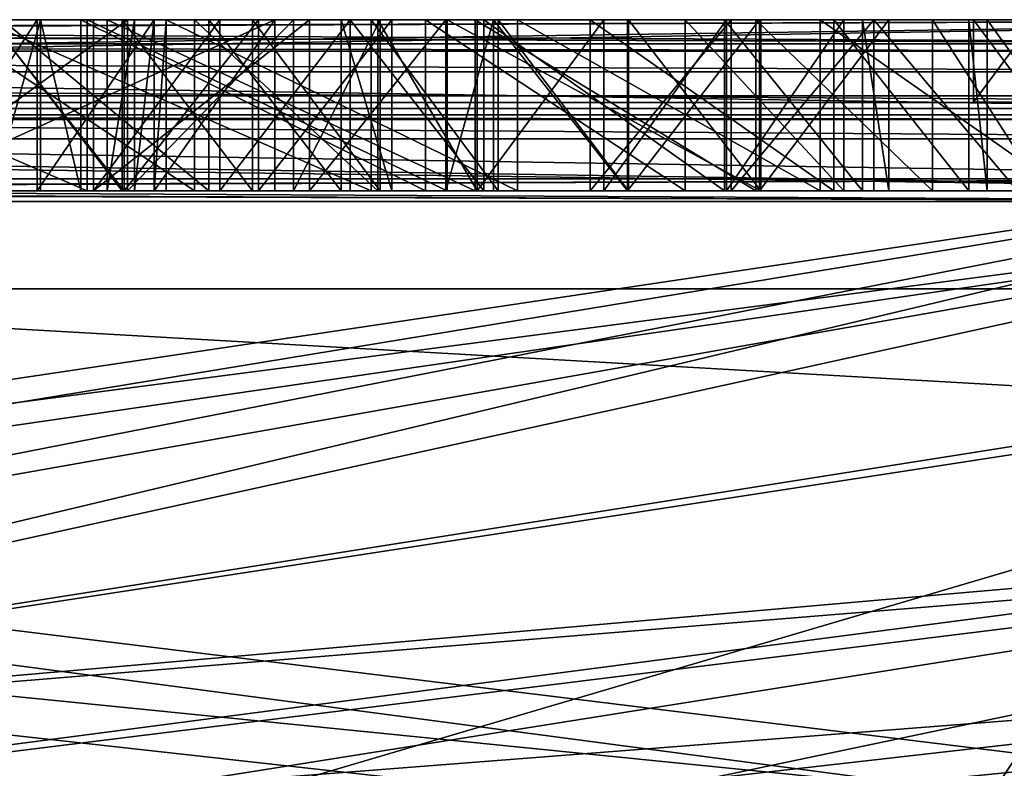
# Model space of a CAD drawing. Extents: x -3 to 104, y -79 to 161.
# Tile 196 of 203: x 66 to 82, y 150 to 161. Entities that reach past the tile are written whole.
import ezdxf

# ---------------------------------------------------------------- set-up
doc = ezdxf.new("R2010")
doc.units = 0
doc.header["$MEASUREMENT"] = 0

msp = doc.modelspace()

# ---------------------------------------------------------------- linework, layer by layer
for points in [[(93.349998, 159.899994, -76.900002), (-1.45, 161.399994, -76.900002), (102.050003, 161.399994, -76.900002)], [(7.25, 159.899994, -76.900002), (-1.45, 161.399994, -76.900002), (93.349998, 159.899994, -76.900002)], [(102.050003, 161.399994, -76.900002), (-1.45, 161.399994, -76.900002), (47.912498, 161.399994, -71.923897)], [(8.45, 160, 10.1), (92.150002, 160, 10.1), (92.050003, 161.399994, 10.1)], [(8.45, 160, 10.1), (92.050003, 161.399994, 10.1), (8.55, 161.399994, 10.1)], [(92.050003, 160.199997, 10.1), (8.5499, 160.199997, 10.1), (92.050003, 161.399994, 10.1)], [(92.050003, 161.399994, 10.1), (8.5499, 160.199997, 10.1), (8.5499, 161.399994, 10.1)], [(8.5499, 161.399994, 10.1), (49.610001, 161.251007, 27.200001), (92.050003, 161.399994, 10.1)], [(50.299999, 161.399994, 3), (8.55, 161.399994, 10.1), (92.050003, 161.399994, 10.1)], [(102.050003, 161.399994, -76.900002), (47.912498, 161.399994, -71.923897), (54.619301, 161.399994, -71.750397)], [(49.610001, 161.251007, 27.200001), (49.998199, 161.25, 27.271799), (92.050003, 161.399994, 10.1)], [(49.998199, 161.25, 27.271799), (50.276299, 161.248993, 27.453699), (92.050003, 161.399994, 10.1)], [(50.276299, 161.248993, 27.453699), (50.5131, 161.246002, 27.756901), (92.050003, 161.399994, 10.1)], [(54.458401, 161.399994, 2.7687), (50.299999, 161.399994, 3), (92.050003, 161.399994, 10.1)], [(50.5131, 161.246002, 27.756901), (50.610001, 161.242004, 28.200001), (92.050003, 161.399994, 10.1)], [(50.610001, 161.242004, 28.200001), (91.671097, 161.020996, 53.5131), (92.050003, 161.399994, 10.1)], [(84.1306, 161.399994, 6.0048), (54.458401, 161.399994, 2.7687), (92.050003, 161.399994, 10.1)], [(58.565601, 161.399994, 2.0777), (54.458401, 161.399994, 2.7687), (84.1306, 161.399994, 6.0048)], [(102.050003, 161.399994, -76.900002), (54.619301, 161.399994, -71.750397), (61.204601, 161.399994, -70.379501)], [(62.570801, 161.399994, 0.9355), (58.565601, 161.399994, 2.0777), (84.1306, 161.399994, 6.0048)], [(102.050003, 161.399994, -76.900002), (61.204601, 161.399994, -70.379501), (67.439003, 161.399994, -67.854301)], [(67.439003, 158.699997, -67.854301), (61.204601, 161.399994, -70.379501), (61.204601, 158.699997, -70.379501)], [(67.439003, 161.399994, -67.854301), (61.204601, 161.399994, -70.379501), (67.439003, 158.699997, -67.854301)], [(82.3908, 161.399994, 4.6174), (62.570801, 161.399994, 0.9355), (84.1306, 161.399994, 6.0048)], [(62.943401, 161.399994, -1.3022), (62.570801, 161.399994, 0.9355), (68.688698, 161.399994, -1.8181)], [(68.688698, 161.399994, -1.8181), (62.570801, 161.399994, 0.9355), (82.3908, 161.399994, 4.6174)], [(65.952301, 161.399994, -14.1548), (62.605202, 161.399994, -11.962), (66.703796, 161.399994, -12.0926)], [(62.605202, 161.399994, -11.962), (62.9594, 161.399994, -9.7729), (66.703796, 161.399994, -12.0926)], [(63.161301, 161.399994, -3.5603), (62.943401, 161.399994, -1.3022), (68.688698, 161.399994, -1.8181)], [(66.703796, 161.399994, -12.0926), (62.9594, 161.399994, -9.7729), (67.341003, 161.399994, -9.9923)], [(62.9594, 161.399994, -9.7729), (63.165798, 161.399994, -7.565), (67.341003, 161.399994, -9.9923)], [(68.497398, 161.399994, -4.0077), (63.161301, 161.399994, -3.5603), (68.688698, 161.399994, -1.8181)], [(63.223598, 161.399994, -5.828), (63.161301, 161.399994, -3.5603), (68.497398, 161.399994, -4.0077)], [(67.755898, 161.399994, -8.339), (63.165798, 161.399994, -7.565), (68.186203, 161.399994, -6.1836)], [(67.341003, 161.399994, -9.9923), (63.165798, 161.399994, -7.565), (67.755898, 161.399994, -8.339)], [(63.165798, 161.399994, -7.565), (63.223598, 161.399994, -5.828), (68.186203, 161.399994, -6.1836)], [(68.186203, 161.399994, -6.1836), (63.223598, 161.399994, -5.828), (68.497398, 161.399994, -4.0077)], [(68.077698, 161.399994, -21.625401), (64.369797, 161.399994, -17.652399), (69.133797, 161.399994, -20.3617)], [(64.369797, 161.399994, -17.652399), (65.088898, 161.399994, -16.172701), (69.133797, 161.399994, -20.3617)], [(64.369797, 161.399994, -17.652399), (68.077698, 161.399994, -21.625401), (64.369797, 158.699997, -17.652399)], [(64.369797, 158.699997, -17.652399), (68.077698, 161.399994, -21.625401), (68.077698, 158.699997, -21.625401)], [(64.442902, 161.399994, -60.7869), (70.401199, 161.399994, -56.567299), (65.756599, 161.399994, -61.889702)], [(70.401199, 158.699997, -56.567299), (70.401199, 161.399994, -56.567299), (64.442902, 158.699997, -60.7869)], [(70.401199, 161.399994, -56.567299), (64.442902, 161.399994, -60.7869), (64.442902, 158.699997, -60.7869)], [(66.6521, 161.399994, -54.287102), (64.876999, 161.399994, -52.9963), (67.539902, 161.399994, -50.543301)], [(64.876999, 161.399994, -52.9963), (66.100098, 161.399994, -49.736801), (67.539902, 161.399994, -50.543301)], [(66.6521, 161.399994, -54.287102), (66.6521, 158.699997, -54.287102), (64.876999, 158.699997, -52.9963)], [(64.876999, 161.399994, -52.9963), (66.6521, 161.399994, -54.287102), (64.876999, 158.699997, -52.9963)], [(65.088898, 161.399994, -16.172701), (65.088898, 158.699997, -16.172701), (69.133797, 158.699997, -20.3617)], [(69.133797, 161.399994, -20.3617), (65.088898, 161.399994, -16.172701), (69.133797, 158.699997, -20.3617)], [(65.756599, 161.399994, -61.889702), (70.401199, 161.399994, -56.567299), (71.920799, 161.399994, -57.3396)], [(65.756599, 161.399994, -61.889702), (71.920799, 161.399994, -57.3396), (71.920799, 158.699997, -57.3396)], [(65.756599, 161.399994, -61.889702), (71.920799, 158.699997, -57.3396), (65.756599, 158.699997, -61.889702)], [(65.898903, 161.399994, -35.7631), (65.905403, 161.399994, -33.319), (68.026703, 161.399994, -35.6203)], [(65.898903, 161.399994, -35.7631), (68.026703, 158.699997, -35.6203), (65.898903, 158.699997, -35.7631)], [(65.898903, 161.399994, -35.7631), (68.026703, 161.399994, -35.6203), (68.026703, 158.699997, -35.6203)], [(68.026703, 161.399994, -35.6203), (65.905403, 161.399994, -33.319), (67.992798, 161.399994, -32.894699)], [(67.992798, 158.699997, -32.894699), (65.905403, 161.399994, -33.319), (65.905403, 158.699997, -33.319)], [(67.992798, 161.399994, -32.894699), (65.905403, 161.399994, -33.319), (67.992798, 158.699997, -32.894699)], [(66.703796, 161.399994, -12.0926), (66.703796, 158.699997, -12.0926), (65.952301, 158.699997, -14.1548)], [(65.952301, 161.399994, -14.1548), (66.703796, 161.399994, -12.0926), (65.952301, 158.699997, -14.1548)], [(66.100098, 161.399994, -49.736801), (69.3592, 161.399994, -45.3881), (67.539902, 161.399994, -50.543301)], [(69.3592, 158.699997, -45.3881), (66.100098, 161.399994, -49.736801), (66.100098, 158.699997, -49.736801)], [(69.3592, 161.399994, -45.3881), (66.100098, 161.399994, -49.736801), (69.3592, 158.699997, -45.3881)], [(68.495399, 161.399994, -55.4786), (66.6521, 161.399994, -54.287102), (69.534698, 161.399994, -51.511902)], [(66.6521, 161.399994, -54.287102), (67.539902, 161.399994, -50.543301), (69.534698, 161.399994, -51.511902)], [(68.495399, 161.399994, -55.4786), (68.495399, 158.699997, -55.478699), (66.6521, 158.699997, -54.287102)], [(66.6521, 161.399994, -54.287102), (68.495399, 161.399994, -55.4786), (66.6521, 158.699997, -54.287102)], [(66.703796, 161.399994, -12.0926), (67.341003, 161.399994, -9.9923), (67.341003, 158.699997, -9.9923)], [(66.703796, 161.399994, -12.0926), (67.341003, 158.699997, -9.9923), (66.703796, 158.699997, -12.0926)], [(67.341003, 161.399994, -9.9923), (67.755898, 161.399994, -8.339), (73.563599, 161.399994, -13.3362)], [(72.780701, 161.399994, -14.8623), (67.341003, 161.399994, -9.9923), (73.563599, 161.399994, -13.3362)], [(67.341003, 158.699997, -9.9923), (67.341003, 161.399994, -9.9923), (72.780701, 158.699997, -14.8623)], [(67.341003, 161.399994, -9.9923), (72.780701, 161.399994, -14.8623), (72.780701, 158.699997, -14.8623)], [(102.050003, 161.399994, -76.900002), (67.439003, 161.399994, -67.854301), (92.050003, 161.399994, -68.400002)], [(92.050003, 161.399994, -68.400002), (67.439003, 161.399994, -67.854301), (73.121902, 161.399994, -64.255798)], [(73.121902, 158.699997, -64.255798), (67.439003, 161.399994, -67.854301), (67.439003, 158.699997, -67.854301)], [(73.121902, 161.399994, -64.255798), (67.439003, 161.399994, -67.854301), (73.121902, 158.699997, -64.255798)], [(67.539902, 161.399994, -50.543301), (69.3592, 161.399994, -45.3881), (70.949402, 161.399994, -45.822701)], [(69.534698, 158.699997, -51.511902), (69.534698, 161.399994, -51.511902), (67.539902, 158.699997, -50.543301)], [(69.534698, 161.399994, -51.511902), (67.539902, 161.399994, -50.543301), (67.539902, 158.699997, -50.543301)], [(70.949402, 161.399994, -45.822701), (70.949402, 158.699997, -45.822701), (67.539902, 158.699997, -50.543301)], [(67.539902, 161.399994, -50.543301), (70.949402, 161.399994, -45.822701), (67.539902, 158.699997, -50.543301)], [(68.186203, 161.399994, -6.1836), (68.186203, 158.699997, -6.1836), (67.755898, 158.699997, -8.339)], [(67.755898, 161.399994, -8.339), (68.186203, 161.399994, -6.1836), (67.755898, 158.699997, -8.339)], [(67.755898, 161.399994, -8.339), (67.755898, 158.699997, -8.339), (73.563599, 158.699997, -13.3362)], [(73.563599, 161.399994, -13.3362), (67.755898, 161.399994, -8.339), (73.563599, 158.699997, -13.3362)], [(70.143898, 161.399994, -35.364399), (67.992798, 161.399994, -32.894699), (70.048401, 161.399994, -32.336498)], [(68.026703, 161.399994, -35.6203), (67.992798, 161.399994, -32.894699), (70.143898, 161.399994, -35.364399)], [(70.048401, 158.699997, -32.336498), (67.992798, 161.399994, -32.894699), (67.992798, 158.699997, -32.894699)], [(70.048401, 161.399994, -32.336498), (67.992798, 161.399994, -32.894699), (70.048401, 158.699997, -32.336498)], [(70.143898, 161.399994, -35.364399), (70.143898, 158.699997, -35.364399), (68.026703, 158.699997, -35.6203)], [(68.026703, 161.399994, -35.6203), (70.143898, 161.399994, -35.364399), (68.026703, 158.699997, -35.6203)], [(70.695801, 161.399994, -26.387501), (68.077698, 161.399994, -21.625401), (72.0271, 161.399994, -25.415199)], [(68.077698, 161.399994, -21.625401), (69.133797, 161.399994, -20.3617), (72.0271, 161.399994, -25.415199)], [(68.077698, 158.699997, -21.625401), (70.695801, 161.399994, -26.387501), (70.695801, 158.699997, -26.387501)], [(68.077698, 161.399994, -21.625401), (70.695801, 161.399994, -26.387501), (68.077698, 158.699997, -21.625401)], [(68.497398, 161.399994, -4.0077), (68.497398, 158.699997, -4.0077), (68.186203, 158.699997, -6.1836)], [(68.186203, 161.399994, -6.1836), (68.497398, 161.399994, -4.0077), (68.186203, 158.699997, -6.1836)], [(68.495399, 161.399994, -55.4786), (71.590103, 161.399994, -52.344299), (70.401199, 161.399994, -56.567299)], [(68.495399, 161.399994, -55.4786), (69.534698, 161.399994, -51.511902), (71.590103, 161.399994, -52.344299)], [(70.401199, 161.399994, -56.567299), (70.401199, 158.699997, -56.567299), (68.495399, 158.699997, -55.478699)], [(68.495399, 161.399994, -55.4786), (70.401199, 161.399994, -56.567299), (68.495399, 158.699997, -55.478699)], [(68.688698, 161.399994, -1.8181), (68.688698, 158.699997, -1.8181), (68.497398, 158.699997, -4.0077)], [(68.497398, 161.399994, -4.0077), (68.688698, 161.399994, -1.8181), (68.497398, 158.699997, -4.0077)], [(81.4254, 161.399994, 2.6126), (68.688698, 161.399994, -1.8181), (82.3908, 161.399994, 4.6174)], [(81.4254, 161.399994, 0.3874), (68.688698, 161.399994, -1.8181), (81.4254, 161.399994, 2.6126)], [(74.2314, 161.399994, -5.629), (68.688698, 161.399994, -1.8181), (81.4254, 161.399994, 0.3874)], [(68.688698, 158.699997, -1.8181), (68.688698, 161.399994, -1.8181), (74.2314, 158.699997, -5.629)], [(68.688698, 161.399994, -1.8181), (74.2314, 161.399994, -5.629), (74.2314, 158.699997, -5.629)], [(69.133797, 161.399994, -20.3617), (69.133797, 158.699997, -20.3617), (72.0271, 158.699997, -25.415199)], [(72.0271, 161.399994, -25.415199), (69.133797, 161.399994, -20.3617), (72.0271, 158.699997, -25.415199)], [(69.3592, 161.399994, -45.3881), (71.449997, 161.399994, -40.372002), (70.949402, 161.399994, -45.822701)], [(71.449997, 158.699997, -40.372002), (69.3592, 161.399994, -45.3881), (69.3592, 158.699997, -45.3881)], [(71.449997, 161.399994, -40.372002), (69.3592, 161.399994, -45.3881), (71.449997, 158.699997, -40.372002)], [(71.590103, 158.699997, -52.344299), (71.590103, 161.399994, -52.344299), (69.534698, 158.699997, -51.511902)], [(71.590103, 161.399994, -52.344299), (69.534698, 161.399994, -51.511902), (69.534698, 158.699997, -51.511902)], [(72.2444, 161.399994, -34.995899), (70.048401, 161.399994, -32.336498), (72.063797, 161.399994, -31.6469)], [(70.143898, 161.399994, -35.364399), (70.048401, 161.399994, -32.336498), (72.2444, 161.399994, -34.995899)], [(72.063797, 161.399994, -31.6469), (70.048401, 161.399994, -32.336498), (72.063797, 158.699997, -31.6469)], [(72.063797, 158.699997, -31.6469), (70.048401, 161.399994, -32.336498), (70.048401, 158.699997, -32.336498)], [(72.2444, 161.399994, -34.995899), (72.2444, 158.699997, -34.995899), (70.143898, 158.699997, -35.364399)], [(70.143898, 161.399994, -35.364399), (72.2444, 161.399994, -34.995899), (70.143898, 158.699997, -35.364399)], [(70.401199, 161.399994, -56.567299), (73.6968, 161.399994, -53.0368), (71.920799, 161.399994, -57.3396)], [(70.401199, 161.399994, -56.567299), (71.590103, 161.399994, -52.344299), (73.6968, 161.399994, -53.0368)], [(72.063797, 161.399994, -31.6469), (70.695801, 161.399994, -26.387501), (73.592102, 161.399994, -31.024099)], [(73.592102, 161.399994, -31.024099), (70.695801, 161.399994, -26.387501), (72.0271, 161.399994, -25.415199)], [(70.695801, 158.699997, -26.387501), (72.063797, 161.399994, -31.6469), (72.063797, 158.699997, -31.6469)], [(70.695801, 161.399994, -26.387501), (72.063797, 161.399994, -31.6469), (70.695801, 158.699997, -26.387501)], [(70.949402, 161.399994, -45.822701), (71.449997, 161.399994, -40.372002), (73.096397, 161.399994, -40.409801)], [(73.096397, 161.399994, -40.409801), (73.096397, 158.699997, -40.409801), (70.949402, 158.699997, -45.822701)], [(70.949402, 161.399994, -45.822701), (73.096397, 161.399994, -40.409801), (70.949402, 158.699997, -45.822701)], [(71.449997, 161.399994, -40.372002), (72.2444, 161.399994, -34.995899), (73.096397, 161.399994, -40.409801)], [(72.2444, 161.399994, -34.995899), (71.449997, 161.399994, -40.372002), (72.2444, 158.699997, -34.995899)], [(72.2444, 158.699997, -34.995899), (71.449997, 161.399994, -40.372002), (71.449997, 158.699997, -40.372002)], [(73.6968, 161.399994, -53.0368), (71.590103, 161.399994, -52.344299), (73.6968, 158.699997, -53.0368)], [(73.6968, 158.699997, -53.0368), (71.590103, 161.399994, -52.344299), (71.590103, 158.699997, -52.344299)], [(71.920799, 161.399994, -57.3396), (73.6968, 161.399994, -53.0368), (73.926399, 161.399994, -58.238701)], [(71.920799, 161.399994, -57.3396), (73.926399, 158.699997, -58.238701), (71.920799, 158.699997, -57.3396)], [(71.920799, 161.399994, -57.3396), (73.926399, 161.399994, -58.238701), (73.926399, 158.699997, -58.238701)], [(72.0271, 161.399994, -25.415199), (72.0271, 158.699997, -25.415199), (73.592102, 158.699997, -31.024099)], [(73.592102, 161.399994, -31.024099), (72.0271, 161.399994, -25.415199), (73.592102, 158.699997, -31.024099)], [(72.2444, 161.399994, -34.995899), (72.063797, 161.399994, -31.6469), (73.849602, 161.399994, -34.635502)], [(73.849602, 161.399994, -34.635502), (72.063797, 161.399994, -31.6469), (73.592102, 161.399994, -31.024099)], [(73.096397, 161.399994, -40.409801), (72.2444, 161.399994, -34.995899), (73.849602, 161.399994, -34.635502)], [(76.875504, 161.399994, -20.907101), (72.780701, 161.399994, -14.8623), (77.9907, 161.399994, -19.5893)], [(72.780701, 161.399994, -14.8623), (73.563599, 161.399994, -13.3362), (77.9907, 161.399994, -19.5893)], [(72.780701, 158.699997, -14.8623), (72.780701, 161.399994, -14.8623), (76.875504, 158.699997, -20.907101)], [(72.780701, 161.399994, -14.8623), (76.875504, 161.399994, -20.907101), (76.875504, 158.699997, -20.907101)], [(73.849602, 161.399994, -34.635502), (73.849602, 158.699997, -34.635502), (73.096397, 158.699997, -40.409801)], [(73.096397, 161.399994, -40.409801), (73.849602, 161.399994, -34.635502), (73.096397, 158.699997, -40.409801)], [(92.050003, 161.399994, -68.400002), (73.121902, 161.399994, -64.255798), (78.070602, 161.399994, -59.700001)], [(78.070602, 161.399994, -59.700001), (73.121902, 161.399994, -64.255798), (78.070602, 158.699997, -59.700001)], [(78.070602, 158.699997, -59.700001), (73.121902, 161.399994, -64.255798), (73.121902, 158.699997, -64.255798)], [(73.563599, 161.399994, -13.3362), (73.563599, 158.699997, -13.3362), (77.9907, 158.699997, -19.5893)], [(77.9907, 161.399994, -19.5893), (73.563599, 161.399994, -13.3362), (77.9907, 158.699997, -19.5893)], [(73.849602, 161.399994, -34.635502), (73.592102, 161.399994, -31.024099), (75.965599, 161.399994, -34.052502)], [(75.965599, 161.399994, -34.052502), (73.592102, 161.399994, -31.024099), (75.593102, 161.399994, -30.068399)], [(75.593102, 158.699997, -30.068399), (75.593102, 161.399994, -30.068399), (73.592102, 158.699997, -31.024099)], [(75.593102, 161.399994, -30.068399), (73.592102, 161.399994, -31.024099), (73.592102, 158.699997, -31.024099)], [(73.926399, 161.399994, -58.238701), (73.6968, 161.399994, -53.0368), (75.377403, 161.399994, -53.479698)], [(73.6968, 161.399994, -53.0368), (77.496902, 161.399994, -46.802601), (75.377403, 161.399994, -53.479698)], [(77.496902, 158.699997, -46.802601), (73.6968, 161.399994, -53.0368), (73.6968, 158.699997, -53.0368)], [(77.496902, 161.399994, -46.802601), (73.6968, 161.399994, -53.0368), (77.496902, 158.699997, -46.802601)], [(73.849602, 161.399994, -34.635502), (75.965599, 158.699997, -34.052502), (73.849602, 158.699997, -34.635502)], [(73.849602, 161.399994, -34.635502), (75.965599, 161.399994, -34.052502), (75.965599, 158.699997, -34.052502)], [(73.926399, 161.399994, -58.238701), (75.377403, 161.399994, -53.479698), (75.9785, 161.399994, -59.026299)], [(73.926399, 161.399994, -58.238701), (75.978401, 158.699997, -59.026299), (73.926399, 158.699997, -58.238701)], [(73.926399, 161.399994, -58.238701), (75.9785, 161.399994, -59.026299), (75.978401, 158.699997, -59.026299)], [(82.3908, 161.399994, -1.6174), (74.2314, 161.399994, -5.629), (81.4254, 161.399994, 0.3874)], [(79.004204, 161.399994, -10.3687), (74.2314, 161.399994, -5.629), (82.3908, 161.399994, -1.6174)], [(74.2314, 158.699997, -5.629), (74.2314, 161.399994, -5.629), (79.004204, 158.699997, -10.3687)], [(74.2314, 161.399994, -5.629), (79.004204, 161.399994, -10.3687), (79.004204, 158.699997, -10.3687)], [(75.9785, 161.399994, -59.026299), (75.377403, 161.399994, -53.479698), (77.602097, 161.399994, -53.923599)], [(79.222504, 161.399994, -46.852798), (75.377403, 161.399994, -53.479698), (77.496902, 161.399994, -46.802601)], [(75.377403, 161.399994, -53.479698), (79.222504, 158.699997, -46.852798), (75.377403, 158.699997, -53.479698)], [(75.377403, 161.399994, -53.479698), (79.222504, 161.399994, -46.852798), (79.222504, 158.699997, -46.852798)], [(77.602097, 158.699997, -53.923599), (77.602097, 161.399994, -53.923599), (75.377403, 158.699997, -53.479698)], [(77.602097, 161.399994, -53.923599), (75.377403, 161.399994, -53.479698), (75.377403, 158.699997, -53.479698)], [(75.965599, 161.399994, -34.052502), (75.593102, 161.399994, -30.068399), (78.046402, 161.399994, -33.354301)], [(78.046402, 161.399994, -33.354301), (75.593102, 161.399994, -30.068399), (77.525398, 161.399994, -28.980499)], [(77.525398, 158.699997, -28.980499), (77.525398, 161.399994, -28.980499), (75.593102, 158.699997, -30.068399)], [(77.525398, 161.399994, -28.980499), (75.593102, 161.399994, -30.068399), (75.593102, 158.699997, -30.068399)], [(78.046402, 161.399994, -33.354301), (78.046402, 158.699997, -33.354301), (75.965599, 158.699997, -34.052502)], [(75.965599, 161.399994, -34.052502), (78.046402, 161.399994, -33.354301), (75.965599, 158.699997, -34.052502)], [(75.9785, 161.399994, -59.026299), (78.070602, 158.699997, -59.700001), (75.978401, 158.699997, -59.026299)], [(75.9785, 161.399994, -59.026299), (77.602097, 161.399994, -53.923599), (78.070602, 161.399994, -59.700001)], [(75.9785, 161.399994, -59.026299), (78.070602, 161.399994, -59.700001), (78.070602, 158.699997, -59.700001)], [(79.380302, 161.399994, -27.7652), (76.875504, 161.399994, -20.907101), (80.774399, 161.399994, -26.7274)], [(77.9907, 161.399994, -19.5893), (80.774399, 161.399994, -26.7274), (76.875504, 161.399994, -20.907101)], [(76.875504, 158.699997, -20.907101), (76.875504, 161.399994, -20.907101), (79.380302, 158.699997, -27.7652)], [(76.875504, 161.399994, -20.907101), (79.380302, 161.399994, -27.7652), (79.380302, 158.699997, -27.7652)], [(77.496902, 161.399994, -46.802601), (79.669899, 161.399994, -39.832298), (79.222504, 161.399994, -46.852798)], [(79.669899, 158.699997, -39.832298), (77.496902, 161.399994, -46.802601), (77.496902, 158.699997, -46.802601)], [(79.669899, 161.399994, -39.832298), (77.496902, 161.399994, -46.802601), (79.669899, 158.699997, -39.832298)], [(78.046402, 161.399994, -33.354301), (77.525398, 161.399994, -28.980499), (80.0858, 161.399994, -32.542999)], [(80.0858, 161.399994, -32.542999), (77.525398, 161.399994, -28.980499), (79.380302, 161.399994, -27.7652)], [(79.380302, 158.699997, -27.7652), (79.380302, 161.399994, -27.7652), (77.525398, 158.699997, -28.980499)], [(79.380302, 161.399994, -27.7652), (77.525398, 161.399994, -28.980499), (77.525398, 158.699997, -28.980499)], [(78.070602, 161.399994, -59.700001), (77.602097, 161.399994, -53.923599), (79.851997, 161.399994, -54.2136)], [(79.851997, 158.699997, -54.2136), (79.851997, 161.399994, -54.2136), (77.602097, 158.699997, -53.923599)], [(79.851997, 161.399994, -54.2136), (77.602097, 161.399994, -53.923599), (77.602097, 158.699997, -53.923599)], [(77.9907, 161.399994, -19.5893), (77.9907, 158.699997, -19.5893), (80.774399, 158.699997, -26.7274)], [(80.774399, 161.399994, -26.7274), (77.9907, 161.399994, -19.5893), (80.774399, 158.699997, -26.7274)], [(80.0858, 161.399994, -32.542999), (80.0858, 158.699997, -32.542999), (78.046402, 158.699997, -33.354301)], [(78.046402, 161.399994, -33.354301), (80.0858, 161.399994, -32.542999), (78.046402, 158.699997, -33.354301)], [(78.070602, 161.399994, -59.700001), (82.1166, 161.399994, -54.348301), (92.050003, 161.399994, -68.400002)], [(78.070602, 161.399994, -59.700001), (79.851997, 161.399994, -54.2136), (82.1166, 161.399994, -54.348301)], [(82.8535, 161.399994, -15.8849), (79.004204, 161.399994, -10.3687), (86.300003, 161.399994, -3.5)], [(79.004204, 161.399994, -10.3687), (84.1306, 161.399994, -3.0048), (86.300003, 161.399994, -3.5)], [(79.004204, 161.399994, -10.3687), (82.3908, 161.399994, -1.6174), (84.1306, 161.399994, -3.0048)], [(79.004204, 158.699997, -10.3687), (79.004204, 161.399994, -10.3687), (82.8535, 158.699997, -15.8849)], [(79.004204, 161.399994, -10.3687), (82.8535, 161.399994, -15.8849), (82.8535, 158.699997, -15.8849)], [(79.222504, 161.399994, -46.852798), (79.669899, 161.399994, -39.832298), (81.351196, 161.399994, -39.492802)], [(79.222504, 161.399994, -46.852798), (81.351196, 158.699997, -39.492802), (79.222504, 158.699997, -46.852798)], [(79.222504, 161.399994, -46.852798), (81.351196, 161.399994, -39.492802), (81.351196, 158.699997, -39.492802)], [(81.637001, 161.399994, -31.836399), (79.380302, 161.399994, -27.7652), (83.5905, 161.399994, -30.829)], [(80.0858, 161.399994, -32.542999), (79.380302, 161.399994, -27.7652), (81.637001, 161.399994, -31.836399)], [(83.5905, 161.399994, -30.829), (79.380302, 161.399994, -27.7652), (80.774399, 161.399994, -26.7274)], [(79.669899, 161.399994, -39.832298), (80.0858, 161.399994, -32.542999), (81.351196, 161.399994, -39.492802)], [(80.0858, 161.399994, -32.542999), (79.669899, 161.399994, -39.832298), (80.0858, 158.699997, -32.542999)], [(80.0858, 158.699997, -32.542999), (79.669899, 161.399994, -39.832298), (79.669899, 158.699997, -39.832298)], [(82.1166, 161.399994, -54.348301), (79.851997, 161.399994, -54.2136), (82.1166, 158.699997, -54.348301)], [(82.1166, 158.699997, -54.348301), (79.851997, 161.399994, -54.2136), (79.851997, 158.699997, -54.2136)], [(81.351196, 161.399994, -39.492802), (80.0858, 161.399994, -32.542999), (81.637001, 161.399994, -31.836399)], [(83.5905, 161.399994, -30.829), (80.774399, 161.399994, -26.7274), (85.485703, 161.399994, -29.7157)], [(85.485703, 161.399994, -29.7157), (80.774399, 161.399994, -26.7274), (82.508499, 161.399994, -25.264799)], [(82.508499, 158.699997, -25.264799), (80.774399, 161.399994, -26.7274), (80.774399, 158.699997, -26.7274)], [(82.508499, 161.399994, -25.264799), (80.774399, 161.399994, -26.7274), (82.508499, 158.699997, -25.264799)], [(81.351196, 161.399994, -39.492802), (81.637001, 161.399994, -31.836399), (81.637001, 158.699997, -31.8365)], [(81.351196, 161.399994, -39.492802), (81.637001, 158.699997, -31.8365), (81.351196, 158.699997, -39.492802)], [(82.3908, 160.100006, -1.6174), (81.4254, 161.399994, 0.3874), (81.4254, 160.100006, 0.3874)], [(81.4254, 160.100006, 0.3874), (81.4254, 161.399994, 0.3874), (81.4254, 160.100006, 2.6126)], [(82.3908, 161.399994, -1.6174), (81.4254, 161.399994, 0.3874), (82.3908, 160.100006, -1.6174)], [(81.4254, 161.399994, 0.3874), (81.4254, 161.399994, 2.6126), (81.4254, 160.100006, 2.6126)], [(81.4254, 160.100006, 2.6126), (82.3908, 161.399994, 4.6174), (82.3908, 160.100006, 4.6174)], [(81.4254, 161.399994, 2.6126), (82.3908, 161.399994, 4.6174), (81.4254, 160.100006, 2.6126)], [(81.637001, 161.399994, -31.836399), (83.5905, 158.699997, -30.829), (81.637001, 158.699997, -31.8365)], [(81.637001, 161.399994, -31.836399), (83.5905, 161.399994, -30.829), (83.5905, 158.699997, -30.829)], [(50.610001, 161.242004, 28.200001), (50.610001, 161.171997, 36.200001), (91.671097, 161.020996, 53.5131)], [(8.9287, 161.020996, 53.5131), (91.671097, 161.020996, 53.5131), (49.610001, 161.162994, 37.200001)], [(49.610001, 161.162994, 37.200001), (91.671097, 161.020996, 53.5131), (50.053101, 161.164001, 37.1031)], [(50.053101, 161.164001, 37.1031), (91.671097, 161.020996, 53.5131), (50.3563, 161.166, 36.866299)], [(50.5382, 161.169006, 36.5882), (50.3563, 161.166, 36.866299), (91.671097, 161.020996, 53.5131)], [(50.610001, 161.171997, 36.200001), (50.5382, 161.169006, 36.5882), (91.671097, 161.020996, 53.5131)], [(91.671097, 160.903, 54.083099), (91.671097, 161.020996, 53.5131), (8.9287, 161.020996, 53.5131)], [(91.671097, 160.903, 54.083099), (8.9287, 161.020996, 53.5131), (8.9287, 160.903, 54.083099)], [(91.671097, 160.576996, 54.5653), (8.9287, 160.903, 54.083099), (8.9287, 160.576996, 54.5653)], [(91.671097, 160.576996, 54.5653), (91.671097, 160.903, 54.083099), (8.9287, 160.903, 54.083099)], [(91.671097, 160.091995, 54.8871), (8.9287, 160.576996, 54.5653), (8.9287, 160.091995, 54.8871)], [(91.671097, 160.091995, 54.8871), (91.671097, 160.576996, 54.5653), (8.9287, 160.576996, 54.5653)], [(8.5499, 160.199997, 11.7), (91.035896, 158.886002, 11.7), (9.564, 158.886002, 11.7)], [(8.5499, 160.199997, 11.7), (92.050003, 160.199997, 11.7), (91.035896, 158.886002, 11.7)], [(92.050003, 160.199997, 11.7), (8.5499, 160.199997, 11.7), (92.050003, 160.199997, 10.1)], [(92.050003, 160.199997, 10.1), (8.5499, 160.199997, 11.7), (8.5499, 160.199997, 10.1)], [(92.150002, 160, 11.3), (8.45, 160, 11.3), (90.849998, 158.699997, 11.3)], [(8.45, 160, 11.3), (9.75, 158.699997, 11.3), (90.849998, 158.699997, 11.3)], [(92.150002, 160, 10.1), (8.45, 160, 11.3), (92.150002, 160, 11.3)], [(8.45, 160, 10.1), (8.45, 160, 11.3), (92.150002, 160, 10.1)], [(91.671097, 159.520996, 55), (8.9287, 160.091995, 54.8871), (8.9287, 159.520996, 55)], [(91.671097, 159.520996, 55), (91.671097, 160.091995, 54.8871), (8.9287, 160.091995, 54.8871)], [(82.3908, 160.100006, -1.6174), (81.4254, 160.100006, 0.3874), (83.765198, 160.100006, 0.9214)], [(83.765198, 160.100006, 2.0786), (81.4254, 160.100006, 2.6126), (84.267197, 160.100006, 3.1211)], [(83.765198, 160.100006, 0.9214), (81.4254, 160.100006, 2.6126), (83.765198, 160.100006, 2.0786)], [(81.4254, 160.100006, 0.3874), (81.4254, 160.100006, 2.6126), (83.765198, 160.100006, 0.9214)], [(81.4254, 160.100006, 2.6126), (82.3908, 160.100006, 4.6174), (84.267197, 160.100006, 3.1211)], [(92.9673, 159.824005, -76.900002), (7.25, 159.899994, -76.900002), (93.349998, 159.899994, -76.900002)], [(7.6327, 159.824005, -76.900002), (7.25, 159.899994, -76.900002), (92.9673, 159.824005, -76.900002)], [(90.849998, 158.699997, -76.900002), (7.6327, 159.824005, -76.900002), (92.9673, 159.824005, -76.900002)], [(9.75, 158.699997, -76.900002), (7.6327, 159.824005, -76.900002), (90.849998, 158.699997, -76.900002)], [(8.9287, 159.520996, 55), (46.360001, 152.75, 55), (91.671097, 159.520996, 55)], [(46.360001, 152.75, 55), (48.095501, 152.354004, 55), (91.671097, 159.520996, 55)], [(48.095501, 152.354004, 55), (49.487301, 151.244003, 55), (91.671097, 159.520996, 55)], [(50.259701, 149.639999, 55), (91.671097, 159.520996, 55), (49.487301, 151.244003, 55)], [(50.259701, 149.639999, 55), (91.671097, 156.020996, 55), (91.671097, 159.520996, 55)], [(49.610001, 158.751007, 27.200001), (9.564, 158.886002, 11.7), (91.035896, 158.886002, 11.7)], [(50.053101, 158.75, 27.2969), (49.610001, 158.751007, 27.200001), (91.035896, 158.886002, 11.7)], [(50.3563, 158.748001, 27.533701), (50.053101, 158.75, 27.2969), (91.035896, 158.886002, 11.7)], [(50.5382, 158.744995, 27.8118), (50.3563, 158.748001, 27.533701), (91.035896, 158.886002, 11.7)], [(50.610001, 158.742004, 28.200001), (50.5382, 158.744995, 27.8118), (91.035896, 158.886002, 11.7)], [(90.679802, 158.529999, 52.5), (50.610001, 158.742004, 28.200001), (91.035896, 158.886002, 11.7)], [(82.135803, 149.813995, 5.5), (9.75, 158.699997, 5.5), (90.849998, 158.699997, 5.5)], [(81.702202, 149.164993, 5.5), (9.75, 158.699997, 5.5), (82.135803, 149.813995, 5.5)], [(81.702202, 149.164993, 5.5), (9.75, 156.399994, 5.5), (9.75, 158.699997, 5.5)], [(9.75, 158.699997, -76.900002), (90.849998, 158.699997, -76.900002), (47.912498, 158.699997, -71.923897)], [(90.849998, 158.699997, 5.5), (9.75, 158.699997, 5.5), (50.299999, 158.699997, 3)], [(9.75, 158.699997, 7.3), (82.135803, 149.813995, 7.3), (90.849998, 158.699997, 7.3)], [(9.75, 156.399994, 7.3), (81.702202, 149.164993, 7.3), (9.75, 158.699997, 7.3)], [(9.75, 158.699997, 7.3), (81.702202, 149.164993, 7.3), (82.135803, 149.813995, 7.3)], [(9.75, 158.699997, 11.3), (9.75, 158.699997, 7.3), (90.849998, 158.699997, 7.3)], [(9.75, 158.699997, 11.3), (90.849998, 158.699997, 7.3), (90.849998, 158.699997, 11.3)], [(90.679802, 158.529999, 52.5), (9.9201, 158.529999, 52.5), (49.610001, 158.662994, 37.200001)], [(47.912498, 158.699997, -71.923897), (90.849998, 158.699997, -76.900002), (54.619301, 158.699997, -71.750397)], [(90.679802, 158.529999, 52.5), (49.610001, 158.662994, 37.200001), (49.998199, 158.664001, 37.128201)], [(90.679802, 158.529999, 52.5), (49.998199, 158.664001, 37.128201), (50.276299, 158.666, 36.946301)], [(50.276299, 158.666, 36.946301), (50.5131, 158.667999, 36.643101), (90.679802, 158.529999, 52.5)], [(90.849998, 158.699997, 5.5), (50.299999, 158.699997, 3), (54.458401, 158.699997, 2.7687)], [(50.5131, 158.667999, 36.643101), (50.610001, 158.671997, 36.200001), (90.679802, 158.529999, 52.5)], [(50.610001, 158.671997, 36.200001), (50.610001, 158.742004, 28.200001), (90.679802, 158.529999, 52.5)], [(54.458401, 158.699997, 2.7687), (85.171898, 158.699997, 3.8425), (90.849998, 158.699997, 5.5)], [(54.458401, 158.699997, 2.7687), (58.565601, 158.699997, 2.0777), (85.171898, 158.699997, 3.8425)], [(54.619301, 158.699997, -71.750397), (90.849998, 158.699997, -76.900002), (61.204601, 158.699997, -70.379501)], [(58.565601, 158.699997, 2.0777), (62.570801, 158.699997, 0.9355), (85.171898, 158.699997, 3.8425)], [(61.204601, 158.699997, -70.379501), (90.849998, 158.699997, -76.900002), (67.439003, 158.699997, -67.854301)], [(62.570801, 158.699997, 0.9355), (84.267197, 158.699997, 3.1211), (85.171898, 158.699997, 3.8425)], [(62.570801, 158.699997, 0.9355), (68.688698, 158.699997, -1.8181), (84.267197, 158.699997, 3.1211)], [(62.570801, 158.699997, 0.9355), (62.943401, 158.699997, -1.3022), (68.688698, 158.699997, -1.8181)], [(62.605202, 158.699997, -11.962), (65.952301, 158.699997, -14.1548), (66.703796, 158.699997, -12.0926)], [(62.9594, 158.699997, -9.7729), (62.605202, 158.699997, -11.962), (66.703796, 158.699997, -12.0926)], [(62.943401, 158.699997, -1.3022), (63.161301, 158.699997, -3.5603), (68.688698, 158.699997, -1.8181)], [(62.9594, 158.699997, -9.7729), (66.703796, 158.699997, -12.0926), (67.341003, 158.699997, -9.9923)], [(63.165798, 158.699997, -7.565), (62.9594, 158.699997, -9.7729), (67.341003, 158.699997, -9.9923)], [(63.161301, 158.699997, -3.5603), (63.223598, 158.699997, -5.828), (68.497398, 158.699997, -4.0077)], [(63.161301, 158.699997, -3.5603), (68.497398, 158.699997, -4.0077), (68.688698, 158.699997, -1.8181)], [(63.165798, 158.699997, -7.565), (67.341003, 158.699997, -9.9923), (67.755898, 158.699997, -8.339)], [(63.165798, 158.699997, -7.565), (67.755898, 158.699997, -8.339), (68.186203, 158.699997, -6.1836)], [(63.223598, 158.699997, -5.828), (63.165798, 158.699997, -7.565), (68.186203, 158.699997, -6.1836)], [(63.223598, 158.699997, -5.828), (68.186203, 158.699997, -6.1836), (68.497398, 158.699997, -4.0077)], [(64.369797, 158.699997, -17.652399), (68.077698, 158.699997, -21.625401), (69.133797, 158.699997, -20.3617)], [(65.088898, 158.699997, -16.172701), (64.369797, 158.699997, -17.652399), (69.133797, 158.699997, -20.3617)], [(70.401199, 158.699997, -56.567299), (64.442902, 158.699997, -60.7869), (65.756599, 158.699997, -61.889702)], [(64.876999, 158.699997, -52.9963), (66.6521, 158.699997, -54.287102), (67.539902, 158.699997, -50.543301)], [(66.100098, 158.699997, -49.736801), (64.876999, 158.699997, -52.9963), (67.539902, 158.699997, -50.543301)], [(70.401199, 158.699997, -56.567299), (65.756599, 158.699997, -61.889702), (71.920799, 158.699997, -57.3396)], [(65.905403, 158.699997, -33.319), (65.898903, 158.699997, -35.7631), (68.026703, 158.699997, -35.6203)], [(65.905403, 158.699997, -33.319), (68.026703, 158.699997, -35.6203), (67.992798, 158.699997, -32.894699)], [(69.3592, 158.699997, -45.3881), (66.100098, 158.699997, -49.736801), (67.539902, 158.699997, -50.543301)], [(66.6521, 158.699997, -54.287102), (68.495399, 158.699997, -55.478699), (69.534698, 158.699997, -51.511902)], [(67.539902, 158.699997, -50.543301), (66.6521, 158.699997, -54.287102), (69.534698, 158.699997, -51.511902)], [(67.755898, 158.699997, -8.339), (67.341003, 158.699997, -9.9923), (73.563599, 158.699997, -13.3362)], [(67.341003, 158.699997, -9.9923), (72.780701, 158.699997, -14.8623), (73.563599, 158.699997, -13.3362)], [(67.439003, 158.699997, -67.854301), (90.849998, 158.699997, -76.900002), (73.121902, 158.699997, -64.255798)], [(69.3592, 158.699997, -45.3881), (67.539902, 158.699997, -50.543301), (70.949402, 158.699997, -45.822701)], [(67.992798, 158.699997, -32.894699), (70.143898, 158.699997, -35.364399), (70.048401, 158.699997, -32.336498)], [(67.992798, 158.699997, -32.894699), (68.026703, 158.699997, -35.6203), (70.143898, 158.699997, -35.364399)], [(68.077698, 158.699997, -21.625401), (70.695801, 158.699997, -26.387501), (72.0271, 158.699997, -25.415199)], [(69.133797, 158.699997, -20.3617), (68.077698, 158.699997, -21.625401), (72.0271, 158.699997, -25.415199)], [(71.590103, 158.699997, -52.344299), (68.495399, 158.699997, -55.478699), (70.401199, 158.699997, -56.567299)], [(69.534698, 158.699997, -51.511902), (68.495399, 158.699997, -55.478699), (71.590103, 158.699997, -52.344299)], [(68.688698, 158.699997, -1.8181), (83.765198, 158.699997, 2.0786), (84.267197, 158.699997, 3.1211)], [(68.688698, 158.699997, -1.8181), (74.2314, 158.699997, -5.629), (83.765198, 158.699997, 2.0786)], [(71.449997, 158.699997, -40.372002), (69.3592, 158.699997, -45.3881), (70.949402, 158.699997, -45.822701)], [(70.048401, 158.699997, -32.336498), (70.143898, 158.699997, -35.364399), (72.2444, 158.699997, -34.995899)], [(70.048401, 158.699997, -32.336498), (72.2444, 158.699997, -34.995899), (72.063797, 158.699997, -31.6469)], [(73.6968, 158.699997, -53.0368), (70.401199, 158.699997, -56.567299), (71.920799, 158.699997, -57.3396)], [(71.590103, 158.699997, -52.344299), (70.401199, 158.699997, -56.567299), (73.6968, 158.699997, -53.0368)], [(70.695801, 158.699997, -26.387501), (73.592102, 158.699997, -31.024099), (72.0271, 158.699997, -25.415199)], [(70.695801, 158.699997, -26.387501), (72.063797, 158.699997, -31.6469), (73.592102, 158.699997, -31.024099)], [(71.449997, 158.699997, -40.372002), (70.949402, 158.699997, -45.822701), (73.096397, 158.699997, -40.409801)], [(72.2444, 158.699997, -34.995899), (71.449997, 158.699997, -40.372002), (73.096397, 158.699997, -40.409801)], [(73.6968, 158.699997, -53.0368), (71.920799, 158.699997, -57.3396), (73.926399, 158.699997, -58.238701)], [(72.063797, 158.699997, -31.6469), (73.849602, 158.699997, -34.635502), (73.592102, 158.699997, -31.024099)], [(72.063797, 158.699997, -31.6469), (72.2444, 158.699997, -34.995899), (73.849602, 158.699997, -34.635502)], [(72.2444, 158.699997, -34.995899), (73.096397, 158.699997, -40.409801), (73.849602, 158.699997, -34.635502)], [(72.780701, 158.699997, -14.8623), (76.875504, 158.699997, -20.907101), (77.9907, 158.699997, -19.5893)], [(73.563599, 158.699997, -13.3362), (72.780701, 158.699997, -14.8623), (77.9907, 158.699997, -19.5893)], [(73.121902, 158.699997, -64.255798), (90.849998, 158.699997, -76.900002), (78.070602, 158.699997, -59.700001)], [(73.592102, 158.699997, -31.024099), (75.965599, 158.699997, -34.052502), (75.593102, 158.699997, -30.068399)], [(73.592102, 158.699997, -31.024099), (73.849602, 158.699997, -34.635502), (75.965599, 158.699997, -34.052502)], [(73.6968, 158.699997, -53.0368), (73.926399, 158.699997, -58.238701), (75.377403, 158.699997, -53.479698)], [(77.496902, 158.699997, -46.802601), (73.6968, 158.699997, -53.0368), (75.377403, 158.699997, -53.479698)], [(75.377403, 158.699997, -53.479698), (73.926399, 158.699997, -58.238701), (75.978401, 158.699997, -59.026299)], [(74.2314, 158.699997, -5.629), (84.267197, 158.699997, -0.1211), (83.765198, 158.699997, 0.9214)], [(74.2314, 158.699997, -5.629), (83.765198, 158.699997, 0.9214), (83.765198, 158.699997, 2.0786)], [(74.2314, 158.699997, -5.629), (79.004204, 158.699997, -10.3687), (84.267197, 158.699997, -0.1211)], [(75.377403, 158.699997, -53.479698), (75.978401, 158.699997, -59.026299), (77.602097, 158.699997, -53.923599)], [(75.377403, 158.699997, -53.479698), (79.222504, 158.699997, -46.852798), (77.496902, 158.699997, -46.802601)], [(75.593102, 158.699997, -30.068399), (75.965599, 158.699997, -34.052502), (78.046402, 158.699997, -33.354301)], [(75.593102, 158.699997, -30.068399), (78.046402, 158.699997, -33.354301), (77.525398, 158.699997, -28.980499)], [(77.602097, 158.699997, -53.923599), (75.978401, 158.699997, -59.026299), (78.070602, 158.699997, -59.700001)], [(76.875504, 158.699997, -20.907101), (79.380302, 158.699997, -27.7652), (80.774399, 158.699997, -26.7274)], [(80.774399, 158.699997, -26.7274), (77.9907, 158.699997, -19.5893), (76.875504, 158.699997, -20.907101)], [(79.669899, 158.699997, -39.832298), (77.496902, 158.699997, -46.802601), (79.222504, 158.699997, -46.852798)], [(77.525398, 158.699997, -28.980499), (80.0858, 158.699997, -32.542999), (79.380302, 158.699997, -27.7652)], [(77.525398, 158.699997, -28.980499), (78.046402, 158.699997, -33.354301), (80.0858, 158.699997, -32.542999)], [(77.602097, 158.699997, -53.923599), (78.070602, 158.699997, -59.700001), (79.851997, 158.699997, -54.2136)], [(82.1166, 158.699997, -54.348301), (78.070602, 158.699997, -59.700001), (90.849998, 158.699997, -76.900002)], [(79.851997, 158.699997, -54.2136), (78.070602, 158.699997, -59.700001), (82.1166, 158.699997, -54.348301)], [(86.300003, 158.699997, -1.1), (79.004204, 158.699997, -10.3687), (82.8535, 158.699997, -15.8849)], [(85.171898, 158.699997, -0.8425), (79.004204, 158.699997, -10.3687), (86.300003, 158.699997, -1.1)], [(84.267197, 158.699997, -0.1211), (79.004204, 158.699997, -10.3687), (85.171898, 158.699997, -0.8425)], [(79.669899, 158.699997, -39.832298), (79.222504, 158.699997, -46.852798), (81.351196, 158.699997, -39.492802)], [(79.380302, 158.699997, -27.7652), (80.0858, 158.699997, -32.542999), (81.637001, 158.699997, -31.8365)], [(79.380302, 158.699997, -27.7652), (83.5905, 158.699997, -30.829), (80.774399, 158.699997, -26.7274)], [(79.380302, 158.699997, -27.7652), (81.637001, 158.699997, -31.8365), (83.5905, 158.699997, -30.829)], [(80.0858, 158.699997, -32.542999), (79.669899, 158.699997, -39.832298), (81.351196, 158.699997, -39.492802)], [(80.0858, 158.699997, -32.542999), (81.351196, 158.699997, -39.492802), (81.637001, 158.699997, -31.8365)], [(80.774399, 158.699997, -26.7274), (85.485703, 158.699997, -29.7157), (82.508499, 158.699997, -25.264799)], [(80.774399, 158.699997, -26.7274), (83.5905, 158.699997, -30.829), (85.485703, 158.699997, -29.7157)], [(46.360001, 152.75, 52.5), (9.9201, 158.529999, 52.5), (90.679802, 158.529999, 52.5)], [(48.095501, 152.354004, 52.5), (46.360001, 152.75, 52.5), (90.679802, 158.529999, 52.5)], [(49.487301, 151.244003, 52.5), (48.095501, 152.354004, 52.5), (90.679802, 158.529999, 52.5)], [(90.679802, 158.529999, 52.5), (50.259701, 149.639999, 52.5), (49.487301, 151.244003, 52.5)], [(90.679802, 156.029999, 52.5), (50.259701, 149.639999, 52.5), (90.679802, 158.529999, 52.5)], [(90.300003, 157.149994, 17.299999), (60.471001, 126.727997, 17.299999), (10.3, 157.149994, 17.299999)], [(90.300003, 157.149994, 17.299999), (10.3, 157.149994, 17.299999), (55.214401, 157.149994, 18.9)], [(55.214401, 144.800995, 18.9), (90.300003, 155.149994, 18.9), (55.214401, 157.149994, 18.9)], [(90.300003, 155.149994, 18.9), (90.300003, 157.149994, 18.9), (55.214401, 157.149994, 18.9)], [(90.300003, 157.149994, 18.9), (90.300003, 157.149994, 17.299999), (55.214401, 157.149994, 18.9)], [(90.300003, 157.149994, 17.299999), (90.300003, 155.149994, 17.299999), (60.471001, 126.727997, 17.299999)], [(9.0658, 153.227005, 7.3), (81.550003, 148.399994, 7.3), (9.75, 156.399994, 7.3)], [(81.550003, 148.399994, 5.5), (9.75, 156.399994, 5.5), (81.702202, 149.164993, 5.5)], [(81.550003, 148.399994, 5.5), (10.05, 140.399994, 5.5), (9.75, 156.399994, 5.5)], [(9.75, 156.399994, 7.3), (81.550003, 148.399994, 7.3), (81.702202, 149.164993, 7.3)], [(91.220596, 153.227005, 52.5), (50.259701, 149.639999, 52.5), (90.679802, 156.029999, 52.5)], [(50.259701, 149.639999, 55), (92.373398, 153.082993, 55), (91.671097, 156.020996, 55)], [(90.870903, 152.279999, 18.9), (90.300003, 155.149994, 18.9), (55.214401, 144.800995, 18.9)], [(90.300003, 155.149994, 17.299999), (90.870903, 152.279999, 17.299999), (60.471001, 126.727997, 17.299999)], [(6.8, 144.649994, 7.3), (81.550003, 144.399994, 7.3), (9.0658, 153.227005, 7.3)], [(9.0658, 153.227005, 7.3), (81.550003, 144.399994, 7.3), (81.550003, 148.399994, 7.3)], [(91.220596, 153.227005, 52.5), (50.259701, 147.860001, 52.5), (50.259701, 149.639999, 52.5)], [(92.485199, 151.149002, 52.5), (50.259701, 147.860001, 52.5), (91.220596, 153.227005, 52.5)], [(49.487301, 146.255997, 55), (94.3563, 150.757996, 55), (92.373398, 153.082993, 55)], [(49.487301, 146.255997, 55), (92.373398, 153.082993, 55), (50.259701, 147.860001, 55)], [(50.259701, 147.860001, 55), (92.373398, 153.082993, 55), (50.259701, 149.639999, 55)], [(92.496696, 149.847, 18.9), (90.870903, 152.279999, 18.9), (55.214401, 144.800995, 18.9)], [(90.870903, 152.279999, 17.299999), (92.496696, 149.847, 17.299999), (60.471001, 126.727997, 17.299999)], [(92.485199, 151.149002, 52.5), (49.487301, 146.255997, 52.5), (50.259701, 147.860001, 52.5)], [(92.485199, 151.149002, 52.5), (73.586403, 100.584, 52.5), (49.487301, 146.255997, 52.5)], [(94.819099, 149.326004, 52.5), (73.586403, 100.584, 52.5), (92.485199, 151.149002, 52.5)], [(82.362297, 100.605003, 55), (94.3563, 150.757996, 55), (49.487301, 146.255997, 55)], [(95.240097, 144.294006, 18.9), (92.496696, 149.847, 18.9), (55.214401, 144.800995, 18.9)], [(92.496696, 149.847, 17.299999), (95.240097, 144.294006, 17.299999), (60.471001, 126.727997, 17.299999)], [(82.135803, 149.813995, 5.5), (81.702202, 149.164993, 7.3), (81.702202, 149.164993, 5.5)], [(82.135803, 149.813995, 7.3), (81.702202, 149.164993, 7.3), (82.135803, 149.813995, 5.5)]]:
    msp.add_3dface(points)

doc.saveas('drawing.dxf')
